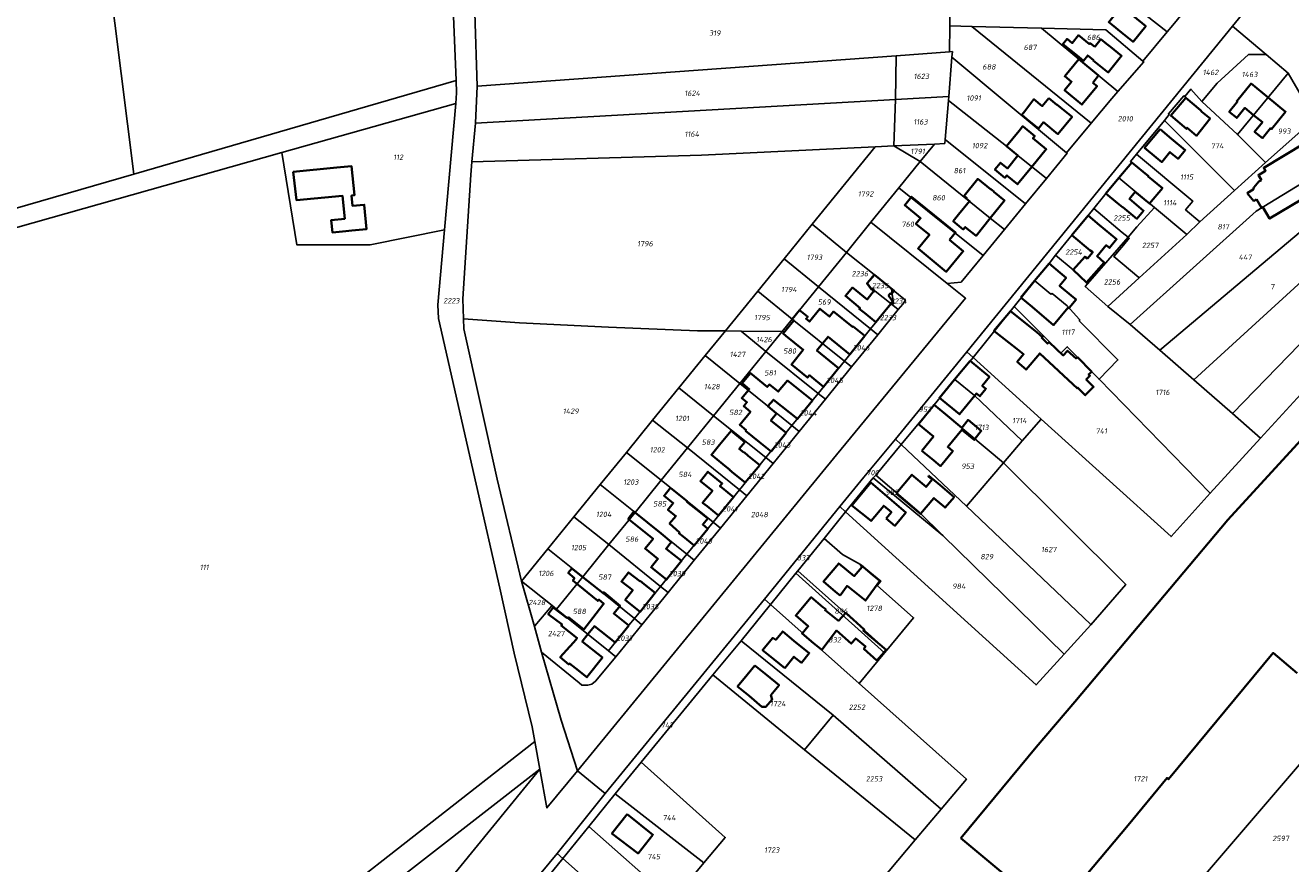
# Model space of a CAD drawing. Extents: x 177930 to 190767, y 381068 to 392034.
# Tile 75 of 256: x 182037 to 182464, y 384868 to 385150. Entities that reach past the tile are written whole.
import ezdxf
from ezdxf.enums import TextEntityAlignment as Align

# ---------------------------------------------------------------- set-up
doc = ezdxf.new("R2010")
doc.units = 0
for name, color, linetype, lineweight in [('B-XX-KG-GRENS_PERCEEL-GV', 150, 'Continuous', 25), ('B-XX-KG-GRENS_PERCEEL-S', 150, 'Continuous', 25), ('B-XX-OG-BEBOUWING-G', 7, 'Continuous', 35)]:
    doc.layers.add(name, color=color, linetype=linetype, lineweight=lineweight)
doc.styles.add('NLCS-ISO', font='NLCS-ISO.ttf', dxfattribs={"height": 1.8})

# ---------------------------------------------------------------- blocks, each defined once
blk = doc.blocks.new('SKG-PERCEELNUMMER-SO')
at = {"layer": 'DefPoints'}
blk.add_point((0, 0), dxfattribs=at)
at = {"style": 'NLCS-ISO', "oblique": 10, "flags": 1}
blk.add_attdef('GEMEENTECODE', text='', height=1.8, dxfattribs=at).set_placement((-0.5, 2.55), align=Align.MIDDLE_RIGHT)
at = {"style": 'NLCS-ISO', "oblique": 10}
blk.add_attdef('PERCEELNUMMER', text='', height=1.8, dxfattribs=at).set_placement((0, 0), align=Align.MIDDLE_CENTER)
at = {"style": 'NLCS-ISO', "oblique": 10, "flags": 1}
blk.add_attdef('SECTIE', text='', height=1.8, dxfattribs=at).set_placement((0.5, 2.5), align=Align.MIDDLE_LEFT)

msp = doc.modelspace()

# ---------------------------------------------------------------- linework, layer by layer
at = {"layer": 'B-XX-KG-GRENS_PERCEEL-GV'}
for points in [[(181980.415, 385153.64), (181980.612, 385149.822), (181980.763, 385146.001), (181980.867, 385142.179), (181980.959, 385137.061), (181980.973, 385131.942), (181980.91, 385126.823), (181980.731, 385121.818), (181980.479, 385116.816), (181980.156, 385111.818), (181979.781, 385106.809), (181979.336, 385101.805), (181978.823, 385096.808), (181977.823, 385089.455), (181976.877, 385082.097), (181975.687, 385074.929), (181975.051, 385071.473), (181992.979, 385076.667), (182073.922, 385100.117), (182058.851, 385219.866)], [(182179.879, 385196.616), (182182.56, 385131.591), (182182.717, 385127.462), (182182.402, 385123.891), (182178.649, 385081.335), (182176.414, 385055.987), (182176.575, 385051.387), (182189.273, 384995.577), (182197.342, 384960.498), (182202.154, 384938.519), (182208.23, 384913.755), (182209.096, 384908.84), (182210.759, 384899.407), (182213.182, 384886.414), (182223.431, 384898.919), (182217.919, 384916.012), (182211.395, 384938.95), (182208.939, 384947.585), (182204.591, 384962.872), (182196.382, 384997.233), (182185.173, 385047.876), (182185.063, 385051.284), (182184.843, 385058.072), (182187.482, 385099.78), (182187.889, 385104.274), (182189.07, 385117.293), (182189.618, 385129.708), (182188.881, 385154.441)], [(182424.202, 385150.334), (182422.294, 385148.021), (182414.142, 385138.141), (182414.437, 385137.891), (182405.682, 385127.976), (182403.586, 385125.603), (182396.612, 385117.235), (182388.322, 385107.286), (182388.538, 385107.106), (182381.559, 385098.609), (182374.54, 385090.064), (182367.449, 385081.431), (182360.232, 385072.645), (182352.81, 385063.614), (182348.143, 385063.157), (182354.304, 385058.203), (182310.777, 385005.49), (182223.431, 384898.919), (182232.847, 384891.244), (182286.578, 384956.826), (182311.981, 384988.018), (182320.057, 384997.908), (182330.721, 385010.771), (182354.717, 385040.163), (182444.275, 385149.905), (182449.924, 385156.838)], [(182449.924, 385156.838), (182444.275, 385149.905), (182455.714, 385140.429), (182463.139, 385134.114), (182472.072, 385118.625)], [(182492.141, 385052.881), (182453.77, 385011.097), (182436.794, 384992.475), (182423.597, 384977.867), (182379.832, 385017.432), (182373.403, 385010.135), (182367.057, 385002.785), (182408.327, 384961.719), (182396.556, 384948.176), (182387.588, 384938.252), (182378.083, 384927.873), (182313.882, 384986.253), (182306.619, 384977.266), (182312.813, 384971.866), (182318.849, 384968.455), (182325.734, 384962.885), (182324.549, 384961.356), (182336.779, 384950.505), (182327.827, 384939.63), (182327.007, 384938.634), (182318.416, 384928.332), (182354.58, 384896.036), (182346.074, 384885.982), (182337.28, 384875.589), (182283.613, 384811.561)], [(182030.983, 384759.53), (182043.415, 384769.194), (182053.452, 384777.039), (182065.849, 384786.681), (182080.02, 384797.577), (182095.15, 384809.324), (182118.086, 384827.323), (182133.839, 384839.576), (182134.72, 384840.261), (182210.759, 384899.407), (182209.096, 384908.84), (182030.968, 384769.453)], [(182427.146, 384854.601), (182469.59, 384904.197)], [(182202.54, 384854.084), (182216.58, 384871.06), (182232.847, 384891.244), (182223.431, 384898.919), (182213.182, 384886.414), (182210.759, 384899.407), (182162.211, 384839.98)]]:
    msp.add_lwpolyline(points, dxfattribs=at)
for points in [[(182179.879, 385196.616), (182160.963, 385191.396), (182117.752, 385179.345), (182109.408, 385177.03), (182102.927, 385214.828), (182095.065, 385214.102), (182087.286, 385213.997), (182078.94, 385214.857), (182072.63, 385215.909), (182058.851, 385219.866), (182073.922, 385100.117), (182182.56, 385131.591)], [(182349.139, 385165.809), (182349.069, 385158.38), (182406.897, 385160.171), (182422.294, 385148.021), (182424.202, 385150.334), (182424.249, 385150.297), (182428.337, 385155.35), (182415.709, 385165.393), (182397.122, 385166.346), (182396.897, 385169.222), (182392.098, 385168.879), (182379.809, 385168.001), (182367.571, 385167.126)], [(182349.139, 385165.809), (182314.218, 385163.333), (182188.881, 385154.441), (182189.618, 385129.708), (182330.924, 385140.006), (182348.906, 385141.316), (182348.99, 385150.057), (182349.069, 385158.38)], [(182379.925, 385149.269), (182401.647, 385148.716), (182414.142, 385138.141), (182422.294, 385148.021), (182406.897, 385160.171), (182349.069, 385158.38), (182348.99, 385150.057), (182356.399, 385149.868)], [(182396.612, 385117.235), (182356.399, 385149.868), (182348.99, 385150.057), (182348.906, 385141.316), (182349.903, 385141.389), (182349.74, 385139.454), (182388.322, 385107.286)], [(182377.643, 385064.121), (182382.451, 385069.953), (182384.695, 385072.738), (182390.095, 385079.44), (182395.629, 385086.109), (182397.516, 385088.435), (182400.83, 385092.518), (182401.649, 385093.527), (182405.999, 385098.769), (182410.369, 385104.035), (182409.925, 385104.357), (182411.915, 385106.758), (182421.361, 385118.169), (182422.954, 385120.156), (182422.702, 385120.433), (182427.889, 385126.464), (182428.256, 385126.245), (182430.319, 385128.744), (182434.025, 385124.616), (182439.119, 385130.791), (182449.691, 385140.387), (182455.714, 385140.429), (182444.275, 385149.905), (182354.717, 385040.163), (182356.882, 385038.242), (182370.692, 385055.454)], [(182396.612, 385117.235), (182403.586, 385125.603), (182405.682, 385127.976), (182379.925, 385149.269), (182356.399, 385149.868)], [(182405.682, 385127.976), (182414.437, 385137.891), (182414.142, 385138.141), (182401.647, 385148.716), (182379.925, 385149.269)], [(182349.74, 385139.454), (182349.903, 385141.389), (182348.906, 385141.316), (182330.924, 385140.006), (182330.751, 385125.254), (182348.632, 385126.259)], [(182330.751, 385125.254), (182330.924, 385140.006), (182189.618, 385129.708), (182189.07, 385117.293)], [(182348.632, 385126.259), (182348.513, 385124.845), (182368.136, 385109.53), (182371.987, 385106.377), (182381.559, 385098.609), (182388.538, 385107.106), (182388.322, 385107.286), (182349.74, 385139.454)], [(182455.714, 385140.429), (182449.691, 385140.387), (182439.119, 385130.791), (182434.025, 385124.616), (182445.978, 385113.395), (182463.139, 385134.114)], [(182463.139, 385134.114), (182445.978, 385113.395), (182455.402, 385103.94), (182471.286, 385118.042), (182472.072, 385118.625)], [(181963.265, 385017.505), (181991.289, 385020.16), (182003.438, 384924.947), (182023.89, 384764.671), (182023.977, 384763.983), (182030.968, 384769.453), (181992.342, 385066.791), (181993.108, 385069.036), (181994.183, 385070.305), (181995.329, 385071.049), (182123.755, 385107.325), (182182.402, 385123.891), (182182.717, 385127.462), (182182.56, 385131.591), (182073.922, 385100.117), (181992.979, 385076.667), (181990.033, 385074.614), (181987.828, 385072.701), (181987.44, 385071.22), (181986.311, 385067.336), (181985.888, 385064.009), (181990.396, 385027.192), (181964.882, 385024.91)], [(182445.978, 385113.395), (182434.025, 385124.616), (182430.319, 385128.744), (182428.256, 385126.245), (182427.889, 385126.464), (182422.702, 385120.433), (182422.954, 385120.156), (182421.361, 385118.169), (182444.951, 385094.507), (182455.402, 385103.94)], [(182182.402, 385123.891), (182123.755, 385107.325), (182128.874, 385076.217), (182153.606, 385076.258), (182178.649, 385081.335)], [(182330.132, 385109.561), (182330.751, 385125.254), (182189.07, 385117.293), (182187.889, 385104.274), (182265.308, 385106.436), (182323.84, 385109.258)], [(182348.513, 385124.845), (182348.632, 385126.259), (182330.751, 385125.254), (182330.132, 385109.561), (182343.866, 385110.223), (182347.301, 385110.405), (182347.414, 385111.749)], [(182374.54, 385090.064), (182381.559, 385098.609), (182371.987, 385106.377), (182368.136, 385109.53), (182348.513, 385124.845), (182347.414, 385111.749)], [(182428.875, 385079.743), (182412.852, 385065.127), (182402.269, 385055.473), (182409.825, 385049.348), (182409.851, 385049.326), (182452.289, 385087.595), (182479.425, 385104.089), (182471.286, 385118.042), (182455.402, 385103.94), (182444.951, 385094.507), (182433.287, 385084.021)], [(182433.287, 385084.021), (182444.951, 385094.507), (182421.361, 385118.169), (182411.915, 385106.758), (182430.902, 385090.964), (182428.526, 385088.086)], [(182367.449, 385081.431), (182374.54, 385090.064), (182347.414, 385111.749), (182347.301, 385110.405), (182343.866, 385110.223), (182339.046, 385104.296), (182357.898, 385089.042), (182362.649, 385085.227)], [(182209.096, 384908.84), (182208.23, 384913.755), (182202.154, 384938.519), (182197.342, 384960.498), (182189.273, 384995.577), (182176.575, 385051.387), (182176.414, 385055.987), (182178.649, 385081.335), (182153.606, 385076.258), (182128.874, 385076.217), (182123.755, 385107.325), (181995.329, 385071.049), (181994.183, 385070.305), (181993.108, 385069.036), (181992.342, 385066.791), (182030.968, 384769.453)], [(182293.115, 385071.518), (182302.597, 385083.165), (182323.84, 385109.258), (182265.308, 385106.436), (182187.889, 385104.274), (182187.482, 385099.78), (182184.843, 385058.072), (182185.063, 385051.284), (182203.907, 385049.984), (182233.914, 385048.515), (182263.946, 385047.294), (182273.325, 385047.208), (182284.253, 385060.632)], [(182330.132, 385109.561), (182323.84, 385109.258), (182302.597, 385083.165), (182314.167, 385073.706), (182322.414, 385083.846), (182331.859, 385095.46), (182339.046, 385104.296)], [(182343.866, 385110.223), (182330.132, 385109.561), (182339.046, 385104.296)], [(182410.369, 385104.035), (182405.999, 385098.769), (182417.993, 385088.821), (182428.875, 385079.743), (182433.287, 385084.021), (182428.526, 385088.086), (182430.902, 385090.964), (182411.915, 385106.758), (182409.925, 385104.357)], [(182360.232, 385072.645), (182367.449, 385081.431), (182362.649, 385085.227), (182357.898, 385089.042), (182339.046, 385104.296), (182331.859, 385095.46)], [(182409.851, 385049.326), (182419.82, 385040.685), (182484.572, 385095.277), (182479.425, 385104.089), (182452.289, 385087.595)], [(182397.516, 385088.435), (182407.175, 385080.396), (182409.104, 385078.802), (182412.112, 385082.273), (182417.993, 385088.821), (182405.999, 385098.769), (182401.649, 385093.527), (182400.83, 385092.518)], [(182348.143, 385063.157), (182352.81, 385063.614), (182360.232, 385072.645), (182331.859, 385095.46), (182322.414, 385083.846)], [(182419.82, 385040.685), (182431.266, 385030.706), (182491.208, 385085.457), (182492.836, 385086.964), (182493.032, 385087.351), (182487.013, 385097.37), (182484.572, 385095.277)], [(182397.516, 385088.435), (182395.629, 385086.109), (182390.095, 385079.44), (182384.695, 385072.738), (182390.604, 385067.839), (182395.046, 385063.497), (182395.476, 385063.075), (182409.104, 385078.802), (182407.175, 385080.396)], [(182409.104, 385078.802), (182409.503, 385078.473), (182407.576, 385076.165), (182404.312, 385072.256), (182412.769, 385065.196), (182412.852, 385065.127), (182428.875, 385079.743), (182417.993, 385088.821), (182412.112, 385082.273)], [(182431.266, 385030.706), (182431.283, 385030.687), (182444.327, 385019.333), (182485.729, 385062), (182499.787, 385070.306), (182498.255, 385073.074), (182498.47, 385073.211), (182491.208, 385085.457)], [(182348.143, 385063.157), (182322.414, 385083.846), (182314.167, 385073.706), (182323.45, 385066.194), (182329.358, 385061.413), (182334.044, 385057.62), (182333.149, 385056.262), (182331.624, 385054.388), (182324.713, 385045.896), (182315.901, 385035.069), (182307.058, 385024.203), (182298.231, 385013.357), (182289.394, 385002.499), (182280.544, 384991.624), (182271.68, 384980.732), (182262.847, 384969.879), (182254.002, 384959.011), (182245.182, 384948.173), (182236.395, 384937.376), (182229.602, 384929.073), (182228.294, 384928.108), (182226.925, 384927.759), (182224.918, 384927.767), (182224.041, 384928.512), (182211.395, 384938.95), (182217.919, 384916.012), (182223.431, 384898.919), (182310.777, 385005.49), (182354.304, 385058.203)], [(182304.722, 385062.089), (182314.167, 385073.706), (182302.597, 385083.165), (182293.115, 385071.518)], [(182412.852, 385065.127), (182412.769, 385065.196), (182404.312, 385072.256), (182407.576, 385076.165), (182409.503, 385078.473), (182409.104, 385078.802), (182395.476, 385063.075), (182394.66, 385062.133), (182402.269, 385055.473)], [(182323.45, 385066.194), (182314.167, 385073.706), (182304.722, 385062.089), (182322.265, 385047.879), (182329.226, 385056.32), (182323.825, 385060.669), (182323.63, 385060.428), (182322.705, 385061.176), (182322.578, 385061.086), (182320.998, 385063.187)], [(182431.266, 385030.706), (182419.82, 385040.685), (182409.851, 385049.326), (182409.825, 385049.348), (182402.269, 385055.473), (182394.66, 385062.133), (182395.476, 385063.075), (182395.046, 385063.497), (182390.604, 385067.839), (182384.695, 385072.738), (182382.451, 385069.953), (182377.643, 385064.121), (182383.105, 385059.634), (182383.532, 385059.789), (182388.549, 385055.696), (182392.782, 385051.068), (182392.736, 385050.472), (182405.667, 385037.434), (182399.321, 385030.924), (182436.794, 384992.475), (182453.77, 385011.097), (182444.327, 385019.333), (182431.283, 385030.687)], [(182284.253, 385060.632), (182295.844, 385051.17), (182304.722, 385062.089), (182293.115, 385071.518)], [(182499.787, 385070.306), (182485.729, 385062), (182444.327, 385019.333), (182453.77, 385011.097), (182492.141, 385052.881), (182505.456, 385060.649)], [(182329.226, 385056.32), (182329.877, 385057.11), (182329.358, 385061.413), (182323.45, 385066.194), (182320.998, 385063.187), (182322.578, 385061.086), (182322.705, 385061.176), (182323.63, 385060.428), (182323.825, 385060.669)], [(182377.643, 385064.121), (182370.692, 385055.454), (182386.429, 385039.719), (182388.614, 385041.863), (182399.321, 385030.924), (182405.667, 385037.434), (182392.736, 385050.472), (182392.782, 385051.068), (182388.549, 385055.696), (182383.532, 385059.789), (182383.105, 385059.634)], [(182284.253, 385060.632), (182273.325, 385047.208), (182278.638, 385047.16), (182292.48, 385047.033), (182295.844, 385051.17)], [(182295.844, 385051.17), (182313.474, 385037.017), (182322.265, 385047.879), (182304.722, 385062.089)], [(182331.624, 385054.388), (182333.149, 385056.262), (182334.044, 385057.62), (182329.358, 385061.413), (182329.877, 385057.11), (182329.226, 385056.32)], [(182329.226, 385056.32), (182322.265, 385047.879), (182324.713, 385045.896), (182331.624, 385054.388)], [(182436.794, 384992.475), (182399.321, 385030.924), (182388.614, 385041.863), (182386.429, 385039.719), (182370.692, 385055.454), (182356.882, 385038.242), (182379.832, 385017.432), (182423.597, 384977.867)], [(182248.816, 385017.118), (182257.668, 385027.976), (182266.56, 385038.898), (182273.325, 385047.208), (182263.946, 385047.294), (182233.914, 385048.515), (182203.907, 385049.984), (182185.063, 385051.284), (182185.173, 385047.876), (182196.382, 384997.233), (182204.591, 384962.872), (182213.436, 384973.721), (182222.287, 384984.578), (182231.113, 384995.404), (182239.952, 385006.246)], [(182287.003, 385040.298), (182304.616, 385026.163), (182313.474, 385037.017), (182295.844, 385051.17), (182292.48, 385047.033)], [(182287.003, 385040.298), (182278.638, 385047.16), (182273.325, 385047.208), (182266.56, 385038.898), (182278.17, 385029.433)], [(182292.48, 385047.033), (182278.638, 385047.16), (182287.003, 385040.298)], [(182322.265, 385047.879), (182313.474, 385037.017), (182315.901, 385035.069), (182324.713, 385045.896)], [(182269.355, 385018.591), (182278.17, 385029.433), (182266.56, 385038.898), (182257.668, 385027.976)], [(182278.17, 385029.433), (182295.773, 385015.327), (182304.616, 385026.163), (182287.003, 385040.298)], [(182354.717, 385040.163), (182330.721, 385010.771), (182332.657, 385008.955), (182343.727, 385022.285), (182350.666, 385030.789), (182356.882, 385038.242)], [(182313.474, 385037.017), (182304.616, 385026.163), (182307.058, 385024.203), (182315.901, 385035.069)], [(182379.832, 385017.432), (182356.882, 385038.242), (182350.666, 385030.789), (182357.343, 385025.46), (182373.403, 385010.135)], [(182367.057, 385002.785), (182373.403, 385010.135), (182357.343, 385025.46), (182350.666, 385030.789), (182343.727, 385022.285)], [(182260.533, 385007.742), (182269.355, 385018.591), (182257.668, 385027.976), (182248.816, 385017.118)], [(182286.923, 385004.483), (182295.773, 385015.327), (182278.17, 385029.433), (182269.355, 385018.591)], [(182295.773, 385015.327), (182298.231, 385013.357), (182307.058, 385024.203), (182304.616, 385026.163)], [(182354.65, 384988.119), (182367.057, 385002.785), (182343.727, 385022.285), (182332.657, 385008.955)], [(182239.952, 385006.246), (182251.706, 384996.885), (182260.533, 385007.742), (182248.816, 385017.118)], [(182269.355, 385018.591), (182260.533, 385007.742), (182278.061, 384993.624), (182286.923, 385004.483)], [(182295.773, 385015.327), (182286.923, 385004.483), (182289.394, 385002.499), (182298.231, 385013.357)], [(182323.199, 384997.634), (182324.019, 384998.563), (182332.657, 385008.955), (182330.721, 385010.771), (182320.057, 384997.908), (182311.981, 384988.018), (182313.882, 384986.253)], [(182387.588, 384938.252), (182396.556, 384948.176), (182396.498, 384948.331), (182354.65, 384988.119), (182332.657, 385008.955), (182324.019, 384998.563), (182338.695, 384986.137), (182346.676, 384978.271)], [(182231.113, 384995.404), (182242.866, 384986.012), (182251.706, 384996.885), (182239.952, 385006.246)], [(182269.186, 384982.749), (182278.061, 384993.624), (182260.533, 385007.742), (182251.706, 384996.885)], [(182286.923, 385004.483), (182278.061, 384993.624), (182280.544, 384991.624), (182289.394, 385002.499)], [(182354.65, 384988.119), (182396.498, 384948.331), (182396.556, 384948.176), (182408.327, 384961.719), (182367.057, 385002.785)], [(182260.336, 384971.906), (182269.186, 384982.749), (182251.706, 384996.885), (182242.866, 384986.012)], [(182323.199, 384997.634), (182313.882, 384986.253), (182378.083, 384927.873), (182387.588, 384938.252), (182346.676, 384978.271)], [(182323.199, 384997.634), (182346.676, 384978.271), (182338.695, 384986.137), (182324.019, 384998.563)], [(182234.051, 384975.171), (182242.866, 384986.012), (182231.113, 384995.404), (182222.287, 384984.578)], [(182278.061, 384993.624), (182269.186, 384982.749), (182271.68, 384980.732), (182280.544, 384991.624)], [(182311.981, 384988.018), (182286.578, 384956.826), (182288.581, 384955.03), (182288.632, 384955.092), (182297.124, 384965.545), (182297.786, 384966.364), (182306.619, 384977.266), (182313.882, 384986.253)], [(182225.223, 384964.314), (182234.051, 384975.171), (182222.287, 384984.578), (182213.436, 384973.721)], [(182234.051, 384975.171), (182251.48, 384961.054), (182260.336, 384971.906), (182242.866, 384986.012)], [(182269.186, 384982.749), (182260.336, 384971.906), (182262.847, 384969.879), (182271.68, 384980.732)], [(182225.223, 384964.314), (182242.643, 384950.226), (182251.48, 384961.054), (182234.051, 384975.171)], [(182306.619, 384977.266), (182297.786, 384966.364), (182327.827, 384939.63), (182336.779, 384950.505), (182324.549, 384961.356), (182325.734, 384962.885), (182318.849, 384968.455), (182312.813, 384971.866)], [(182213.436, 384973.721), (182204.591, 384962.872), (182214.942, 384954.617), (182216.396, 384953.457), (182225.223, 384964.314)], [(182260.336, 384971.906), (182251.48, 384961.054), (182254.002, 384959.011), (182262.847, 384969.879)], [(182327.007, 384938.634), (182327.827, 384939.63), (182297.786, 384966.364), (182297.124, 384965.545)], [(182214.942, 384954.617), (182204.591, 384962.872), (182208.939, 384947.585), (182209.067, 384947.735), (182214.877, 384954.541)], [(182225.223, 384964.314), (182216.396, 384953.457), (182233.922, 384939.365), (182236.15, 384942.14), (182240.81, 384947.98), (182242.643, 384950.226)], [(182318.416, 384928.332), (182327.007, 384938.634), (182297.124, 384965.545), (182288.632, 384955.092), (182288.581, 384955.03)], [(182251.48, 384961.054), (182242.643, 384950.226), (182245.182, 384948.173), (182254.002, 384959.011)], [(182216.396, 384953.457), (182214.942, 384954.617), (182214.877, 384954.541), (182209.067, 384947.735), (182208.939, 384947.585), (182211.395, 384938.95), (182224.041, 384928.512), (182224.918, 384927.767), (182226.925, 384927.759), (182228.294, 384928.108), (182229.602, 384929.073), (182236.395, 384937.376), (182233.922, 384939.365)], [(182278.684, 384942.704), (182288.581, 384955.03), (182286.578, 384956.826), (182232.847, 384891.244), (182216.58, 384871.06), (182218.547, 384869.326), (182227.335, 384880.153), (182236.227, 384891.115), (182244.944, 384901.841), (182269.071, 384931.219)], [(182309.624, 384917.693), (182346.074, 384885.982), (182354.58, 384896.036), (182318.416, 384928.332), (182288.581, 384955.03), (182278.684, 384942.704)], [(182236.395, 384937.376), (182245.182, 384948.173), (182242.643, 384950.226), (182240.81, 384947.98), (182236.15, 384942.14), (182233.922, 384939.365)], [(182269.071, 384931.219), (182300.027, 384905.952), (182309.624, 384917.693), (182278.684, 384942.704)], [(182266.076, 384867.828), (182255.482, 384855.184), (182246.579, 384844.547), (182248.791, 384842.575), (182283.613, 384811.561), (182337.28, 384875.589), (182300.027, 384905.952), (182269.071, 384931.219), (182244.944, 384901.841), (182273.301, 384876.472)], [(182309.624, 384917.693), (182300.027, 384905.952), (182337.28, 384875.589), (182346.074, 384885.982)], [(182244.944, 384901.841), (182236.227, 384891.115), (182266.076, 384867.828), (182273.301, 384876.472)], [(182465.708, 384822.393), (182507.635, 384871.71), (182494.734, 384882.644), (182490.028, 384886.651), (182490.072, 384886.71), (182489.22, 384887.419), (182487.037, 384889.254), (182469.59, 384904.197), (182427.146, 384854.601)], [(182162.034, 384839.764), (182162.211, 384839.98), (182210.759, 384899.407), (182134.72, 384840.261), (182142.308, 384830.781), (182149.238, 384824.099)], [(182255.482, 384855.184), (182266.076, 384867.828), (182236.227, 384891.115), (182227.335, 384880.153)], [(182237.292, 384852.761), (182246.579, 384844.547), (182255.482, 384855.184), (182227.335, 384880.153), (182218.547, 384869.326)], [(182216.58, 384871.06), (182202.54, 384854.084), (182204.638, 384852.201), (182218.547, 384869.326)], [(182218.547, 384869.326), (182204.638, 384852.201), (182223.154, 384835.353), (182237.292, 384852.761)]]:
    msp.add_lwpolyline(points, close=True, dxfattribs=at)
at = {"layer": 'B-XX-OG-BEBOUWING-G'}
for points in [[(182392.216, 385159.816), (182384.828, 385159.608), (182384.833, 385159.488), (182385.047, 385154.485), (182396.04, 385154.954), (182397.909, 385156.808), (182401.128, 385157.179), (182402.743, 385155.908), (182404.911, 385154.146), (182402.621, 385151.331), (182403.797, 385150.374), (182406.9, 385147.85), (182410.779, 385144.695), (182415.062, 385149.958), (182410.788, 385153.436), (182412.604, 385155.668), (182412.681, 385155.763), (182408.803, 385158.918), (182406.628, 385160.687)], [(182456.332, 385125.896), (182450.566, 385130.595), (182445.753, 385124.689), (182445.962, 385124.528), (182443.204, 385121.09), (182445.758, 385119.03), (182448.5, 385122.418), (182451.452, 385120.004)], [(182451.452, 385120.004), (182454.387, 385117.604), (182451.759, 385114.368), (182454.407, 385112.22), (182457.085, 385115.517), (182457.418, 385115.247), (182462.199, 385121.114), (182456.332, 385125.896)], [(182376.704, 385102.549), (182381.535, 385108.451), (182377.017, 385112.15), (182377.65, 385112.924), (182373.781, 385116.091), (182373.611, 385116.216), (182373.523, 385116.109), (182372.367, 385114.697), (182368.136, 385109.53), (182371.987, 385106.377)], [(182468.438, 385110.41), (182454.856, 385102.205), (182455.454, 385101.228), (182453.042, 385099.753), (182454.114, 385098.001)], [(182371.987, 385106.377), (182368.425, 385102.027), (182366.104, 385103.927), (182364.217, 385101.623), (182367.611, 385098.845), (182368.234, 385099.654), (182371.886, 385096.664), (182376.704, 385102.549)], [(182410.369, 385104.035), (182405.999, 385098.769)], [(182416.367, 385090.17), (182420.667, 385095.359), (182415.883, 385099.323), (182415.953, 385099.408), (182414.2, 385100.856), (182410.369, 385104.035)], [(182362.65, 385085.226), (182367.453, 385091.202), (182363.797, 385094.14), (182363.836, 385094.188), (182362.741, 385095.077), (182362.678, 385094.999), (182358.402, 385098.472), (182353.82, 385092.764), (182354.644, 385092.102), (182354.487, 385091.907), (182355.653, 385090.971), (182355.598, 385090.903)], [(182405.999, 385098.769), (182401.649, 385093.527)], [(182454.527, 385088.955), (182456.818, 385085.092), (182467.614, 385091.497), (182470.206, 385087.273), (182473.382, 385089.221), (182473.434, 385089.136), (182479.267, 385092.583), (182475.258, 385099.108), (182469.571, 385095.416), (182468.438, 385097.264), (182474.277, 385100.728)], [(182401.649, 385093.527), (182405.568, 385090.275), (182407.233, 385088.9), (182407.303, 385088.985), (182412.095, 385085.014), (182414.345, 385087.729), (182409.561, 385091.693), (182411.549, 385094.093), (182416.333, 385090.129), (182416.367, 385090.17)], [(182454.114, 385098.001), (182453.244, 385097.569), (182451.48, 385095.51), (182451.302, 385094.846), (182449.26, 385093.618)], [(182355.598, 385090.903), (182351.993, 385086.489), (182350.142, 385084.182), (182353.557, 385081.445), (182354.189, 385082.232), (182357.868, 385079.276), (182362.65, 385085.226)], [(182449.26, 385093.618), (182451.536, 385091.003)], [(182451.536, 385091.003), (182452.393, 385091.585)], [(182452.393, 385091.585), (182454.127, 385088.755), (182454.527, 385088.955)], [(182390.095, 385079.44), (182396.358, 385074.349), (182397.175, 385073.72), (182395.396, 385071.654), (182394.507, 385072.245), (182390.604, 385067.839), (182395.046, 385063.497), (182401.087, 385070.327), (182398.689, 385072.431), (182401.761, 385076.122), (182402.858, 385075.209), (182405.259, 385078.094), (182399.486, 385082.909), (182395.629, 385086.109)], [(182395.629, 385086.109), (182390.095, 385079.44)], [(182382.451, 385069.953), (182377.618, 385064.141)], [(182389.222, 385054.96), (182391.6, 385057.819), (182390.602, 385058.556), (182385.995, 385062.437), (182388.236, 385065.062), (182386.25, 385066.785), (182382.451, 385069.953)], [(182377.618, 385064.141), (182372.921, 385058.493)], [(182372.921, 385058.493), (182376.761, 385055.282), (182383.963, 385049.158), (182386.704, 385052.398), (182388.895, 385055.111), (182389.154, 385054.878), (182389.222, 385054.96)], [(182306.091, 385042.943), (182307.948, 385045.249), (182315.273, 385039.31), (182320.319, 385045.533), (182316.378, 385048.73), (182316.253, 385048.574), (182309.804, 385053.741), (182308.46, 385052.063), (182305.19, 385054.683), (182301.745, 385050.383), (182300.566, 385051.327), (182301.116, 385052.014), (182298.377, 385054.209), (182295.905, 385051.123), (182296.378, 385050.739)], [(182392.025, 385038.378), (182391.604, 385037.94), (182388.739, 385040.553), (182387.266, 385038.979), (182382.471, 385043.451), (182381.989, 385042.967), (182380.012, 385044.856), (182380.281, 385045.122), (182378.307, 385046.744), (182369.458, 385053.89), (182363.873, 385047.224), (182371.594, 385041.117), (182373.887, 385039.323), (182371.739, 385036.808), (182374.745, 385034.159), (182379.332, 385039.606), (182392.062, 385027.855), (182392.215, 385028.06), (182394.648, 385025.506), (182397.455, 385028.342), (182394.992, 385030.832), (182396.222, 385032.119), (182395.822, 385032.497), (182396.842, 385033.457)], [(182296.378, 385050.739), (182293.783, 385047.609), (182292.774, 385046.392), (182293.719, 385045.585), (182299.572, 385040.844), (182295.612, 385035.838), (182301.038, 385031.454), (182301.708, 385032.243), (182302.485, 385031.614), (182306.447, 385028.409), (182311.506, 385034.664), (182304.19, 385040.582), (182306.091, 385042.943)], [(182396.842, 385033.457), (182392.025, 385038.378)], [(182357.395, 385025.41), (182358.003, 385026.157), (182359.148, 385025.205), (182361.193, 385027.717), (182359.953, 385028.748), (182362.35, 385031.691), (182355.878, 385037.113), (182350.63, 385030.818)], [(182287.657, 385021.804), (182289.568, 385024.025), (182297.675, 385017.528), (182302.656, 385023.772), (182298.74, 385026.896), (182294.244, 385030.49), (182291.164, 385026.739), (182288.163, 385029.203), (182287.47, 385028.36), (182281.809, 385033.009), (182278.989, 385029.575), (182281.39, 385027.603), (182281.019, 385027.151)], [(182350.63, 385030.818), (182345.5, 385024.663), (182352.278, 385019.117), (182357.395, 385025.41)], [(182497.358, 385027.939), (182493.851, 385023.76), (182485.868, 385030.618), (182442.707, 384983.525), (182391.167, 384922.19), (182378.132, 384906.857), (182352.747, 384876.151)], [(182281.019, 385027.151), (182278.882, 385024.548), (182280.594, 385023.142), (182279.548, 385021.868), (182281.793, 385019.974), (182278.159, 385015.559), (182280.311, 385013.791), (182280.121, 385013.559), (182284.827, 385009.755), (182288.761, 385006.589), (182293.809, 385012.86), (182288.668, 385016.998), (182290.618, 385019.421), (182287.657, 385021.804)], [(182254.968, 384994.247), (182254.85, 384994.099), (182254.723, 384994.202), (182252.669, 384991.657), (182255.782, 384989.144), (182253.99, 384986.927), (182256.652, 384984.776), (182254.499, 384982.247), (182257.912, 384979.294), (182257.693, 384979.024), (182259.052, 384977.924), (182262.846, 384974.853), (182267.427, 384980.512), (182265.714, 384981.899), (182267.381, 384983.959), (182263.536, 384987.071), (182260.385, 384989.621), (182260.505, 384989.769)], [(182260.505, 384989.769), (182254.968, 384994.247)], [(182242.468, 384986.33), (182240.576, 384983.856), (182248.937, 384977.123), (182246.289, 384973.866), (182250.586, 384970.369), (182248.297, 384967.557), (182249.703, 384966.437), (182253.528, 384963.389), (182258.55, 384969.691), (182253.342, 384973.779), (182254.645, 384975.414), (182255.225, 384976.033), (182251.692, 384978.886)], [(182251.692, 384978.886), (182242.468, 384986.33)], [(182227.005, 384944.927), (182229.198, 384947.687), (182236.153, 384942.142), (182240.783, 384947.95), (182235.713, 384951.947), (182237.852, 384954.506), (182232.338, 384959.115), (182232.086, 384958.792), (182221.62, 384967.123), (182220.385, 384965.61), (182222.461, 384963.838), (182221.904, 384963.104), (182230.29, 384956.201), (182230.7, 384956.627), (182232.336, 384955.222), (182232.023, 384954.846), (182229.725, 384951.965), (182225.571, 384946.586), (182220.393, 384950.699), (182220.11, 384950.471)], [(182220.11, 384950.471), (182220.024, 384950.402), (182215.267, 384953.928), (182213.642, 384951.753), (182218.295, 384948.277), (182218.006, 384947.895), (182223.35, 384943.67), (182222.286, 384942.245), (182222.244, 384942.279), (182220.914, 384940.859), (182217.673, 384937.194), (182220.518, 384934.787), (182220.766, 384935.118), (182222.814, 384933.486), (182226.644, 384930.442), (182231.902, 384937.058), (182225.067, 384942.489), (182227.005, 384944.927)], [(182383.7, 384850.31), (182409.174, 384880.59), (182422.262, 384896.52), (182422.795, 384896.08), (182458.067, 384938.671), (182466.156, 384931.848)], [(182352.747, 384876.151), (182383.7, 384850.31)]]:
    msp.add_lwpolyline(points, dxfattribs=at)
for points in [[(182397.861, 385142.999), (182396.318, 385144.24), (182396.062, 385143.921), (182392.373, 385146.888), (182390.273, 385144.276), (182388.526, 385145.681), (182387.115, 385143.926), (182392.526, 385139.574), (182394.092, 385138.315), (182395.504, 385140.07), (182397.447, 385138.507), (182397.381, 385138.425), (182398.521, 385137.495), (182402.414, 385134.34), (182406.93, 385139.913), (182403.139, 385142.985), (182401.879, 385144.001), (182401.84, 385143.952), (182399.889, 385145.521)], [(182397.187, 385130.903), (182399.181, 385133.316), (182392.489, 385138.845), (182387.744, 385133.101), (182390.044, 385131.201), (182387.71, 385128.376), (182389.678, 385126.75), (182393.566, 385123.537), (182398.652, 385129.693)], [(182382.354, 385125.668), (182380.166, 385123.001), (182377.348, 385125.313), (182374.255, 385121.299), (182373.243, 385120.066), (182375.01, 385118.6), (182378.875, 385115.428), (182380.613, 385117.546), (182385.452, 385113.574), (182390.207, 385119.367), (182386.339, 385122.543), (182385.121, 385123.539), (182385.051, 385123.454)], [(182433.573, 385121.658), (182428.637, 385125.852), (182423.496, 385119.795), (182428.834, 385115.316), (182429.012, 385115.73), (182432.137, 385113.032), (182436.775, 385118.859), (182433.962, 385121.09)], [(182419.895, 385115.19), (182414.661, 385108.971), (182418.588, 385105.667), (182420.486, 385104.114), (182423.231, 385107.489), (182425.984, 385105.249), (182428.367, 385108.179), (182423.718, 385111.974)], [(182127.59, 385100.867), (182128.785, 385091.239), (182144.245, 385092.709), (182144.976, 385085.027), (182140.469, 385084.598), (182140.866, 385080.431), (182145.372, 385080.86), (182147.371, 385081.049), (182152.348, 385081.532), (182151.551, 385089.738), (182147.665, 385089.361), (182147.326, 385092.858), (182148.266, 385092.949), (182147.314, 385102.753), (182142.337, 385102.27)], [(182348.907, 385077.895), (182350.939, 385080.342), (182346.117, 385084.318), (182336.146, 385092.419), (182333.826, 385089.652), (182339.147, 385085.191), (182337.603, 385083.35), (182342.125, 385079.558), (182341.491, 385078.8), (182338.336, 385075.002), (182347.801, 385067.141), (182353.541, 385074.052)], [(182322.896, 385061.419), (182323.552, 385060.813), (182321.195, 385057.828), (182316.22, 385061.801), (182313.804, 385059.01), (182318.747, 385054.87), (182318.49, 385054.623), (182320.278, 385053.254), (182324.12, 385050.139), (182329.168, 385056.366), (182329.063, 385056.469), (182329.522, 385056.782), (182329.828, 385056.368), (182330.097, 385056.556), (182328.38, 385059.112), (182328.949, 385059.856), (182329.277, 385059.59), (182330.199, 385060.708), (182323.605, 385066.118), (182321.18, 385063.277), (182322.659, 385061.274)], [(182339.574, 385006.78), (182343.453, 385003.626), (182345.906, 385001.632), (182350.03, 385006.703), (182348.293, 385008.116), (182353.05, 385013.891), (182357.233, 385010.487), (182359.583, 385013.52), (182355.141, 385017.208), (182353.098, 385014.567), (182347.549, 385019.137), (182343.727, 385022.285), (182338.406, 385015.825), (182343.476, 385011.584)], [(182279.55, 385006.19), (182278.019, 385007.45), (182279.916, 385009.753), (182275.301, 385013.553), (182271.356, 385008.762), (182268.64, 385005.491), (182272.518, 385002.297), (182274.814, 385000.406), (182274.745, 385000.322), (182276.168, 384999.179), (182280.052, 384996.073), (182284.898, 385001.988), (182281.038, 385005.145), (182279.632, 385006.289)], [(182272.273, 384994.266), (182271.515, 384994.884), (182272.264, 384995.806), (182267.454, 384999.712), (182264.931, 384996.606), (182268.951, 384993.341), (182265.655, 384989.283), (182267.155, 384988.075), (182271.015, 384984.932), (182276.086, 384991.162)], [(182327.569, 384983.936), (182330.487, 384981.529), (182332.257, 384983.676), (182334.236, 384986.045), (182322.378, 384996.086), (182315.989, 384988.377), (182322.487, 384983.183), (182326.719, 384988.245), (182329.339, 384986.083)], [(182330.921, 384992.425), (182334.947, 384989.018), (182339.093, 384985.509), (182343.631, 384990.871), (182347.441, 384987.648), (182350.449, 384991.204), (182345.78, 384995.154), (182341.963, 384998.383), (182341.795, 384998.185), (182343.092, 384997.086), (182341.019, 384994.636), (182336.225, 384998.693)], [(182245.96, 384961.816), (182244.581, 384962.909), (182244.512, 384962.821), (182240.706, 384965.819), (182238.298, 384962.761), (182242.096, 384959.77), (182239.55, 384956.537), (182240.797, 384955.554), (182244.652, 384952.514), (182249.677, 384958.885)], [(182312.065, 384958.065), (182314.373, 384961.257), (182320.554, 384956.281), (182325.429, 384962.945), (182322.956, 384965.007), (182319.134, 384968.23), (182318.998, 384968.07), (182319.419, 384967.715), (182316.77, 384964.573), (182311.546, 384968.833), (182306.383, 384962.709), (182310.45, 384959.281)], [(182324.458, 384936.127), (182327.498, 384939.652), (182319.812, 384946.181), (182320.153, 384946.536), (182313.942, 384952.115), (182311.469, 384949.489), (182306.975, 384953.031), (182307.205, 384953.361), (182306.229, 384954.096), (182302.3, 384957.445), (182297.051, 384951.286), (182301.272, 384947.652), (182299.203, 384945.224), (182303.008, 384941.98), (182305.827, 384939.726), (182310.827, 384946.202), (182315.795, 384941.826), (182317.271, 384943.538), (182320.611, 384940.825), (182320.043, 384939.981)], [(182293.373, 384933.527), (182296.44, 384937.375), (182298.99, 384935.32), (182301.605, 384938.6), (182296.471, 384942.742), (182292.68, 384945.89), (182290.32, 384943.09), (182289.29, 384943.73), (182285.9, 384939.59), (182289.799, 384936.412)], [(182283.28, 384934.45), (182280.715, 384931.314), (182277.44, 384927.31), (182281.31, 384924.144), (182285.589, 384920.529), (182287.001, 384920.489), (182289.152, 384922.996), (182288.692, 384924.365), (182291.428, 384927.748), (182287.15, 384931.284)], [(182240.17, 384884.335), (182235.093, 384877.802), (182243.888, 384871.027), (182248.882, 384877.364)]]:
    msp.add_lwpolyline(points, close=True, dxfattribs=at)

# ---------------------------------------------------------------- block references
at = {"layer": 'B-XX-KG-GRENS_PERCEEL-S'}
for p, values in [((182269.769, 385147.618), {'PERCEELNUMMER': '319'}), ((182397.419, 385146.193), {'PERCEELNUMMER': '686'}), ((182376.085, 385142.814), {'PERCEELNUMMER': '687'}), ((182362.225, 385136.233), {'PERCEELNUMMER': '688'}), ((182339.401, 385133.054), {'PERCEELNUMMER': '1623'}), ((182436.942, 385134.377), {'PERCEELNUMMER': '1462'}), ((182450.081, 385133.669), {'PERCEELNUMMER': '1463'}), ((182262.155, 385127.364), {'PERCEELNUMMER': '1624'}), ((182357.056, 385125.716), {'PERCEELNUMMER': '1091'}), ((182408.164, 385118.733), {'PERCEELNUMMER': '2010'}), ((182339.122, 385117.688), {'PERCEELNUMMER': '1163'}), ((182461.737, 385114.556), {'PERCEELNUMMER': '993'}), ((182262.028, 385113.573), {'PERCEELNUMMER': '1164'}), ((182163.005, 385105.779), {'PERCEELNUMMER': '112'}), ((182338.148, 385107.744), {'PERCEELNUMMER': '1791'}), ((182359.058, 385109.682), {'PERCEELNUMMER': '1092'}), ((182439.154, 385109.603), {'PERCEELNUMMER': '774'}), ((182352.275, 385101.249), {'PERCEELNUMMER': '861'}), ((182428.856, 385099.065), {'PERCEELNUMMER': '1115'}), ((182320.611, 385093.417), {'PERCEELNUMMER': '1792'}), ((182345.225, 385092.115), {'PERCEELNUMMER': '860'}), ((182423.199, 385090.443), {'PERCEELNUMMER': '1114'}), ((182406.954, 385085.283), {'PERCEELNUMMER': '2255'}), ((182334.835, 385083.193), {'PERCEELNUMMER': '760'}), ((182441.2, 385082.303), {'PERCEELNUMMER': '817'}), ((182246.229, 385076.625), {'PERCEELNUMMER': '1796'}), ((182416.565, 385076.061), {'PERCEELNUMMER': '2257'}), ((182303.385, 385072.059), {'PERCEELNUMMER': '1793'}), ((182390.779, 385073.797), {'PERCEELNUMMER': '2254'}), ((182448.588, 385072.072), {'PERCEELNUMMER': '447'}), ((182318.696, 385066.516), {'PERCEELNUMMER': '2236'}), ((182403.706, 385063.721), {'PERCEELNUMMER': '2256'}), ((182294.765, 385061.17), {'PERCEELNUMMER': '1794'}), ((182325.547, 385062.508), {'PERCEELNUMMER': '2235'}), ((182457.728, 385062.085), {'PERCEELNUMMER': '7'}), ((182180.944, 385057.389), {'PERCEELNUMMER': '2223'}), ((182306.668, 385056.956), {'PERCEELNUMMER': '569'}), ((182331.742, 385057.26), {'PERCEELNUMMER': '2234'}), ((182285.674, 385051.735), {'PERCEELNUMMER': '1795'}), ((182328.171, 385051.721), {'PERCEELNUMMER': '2233'}), ((182388.86, 385046.807), {'PERCEELNUMMER': '1117'}), ((182286.361, 385044.319), {'PERCEELNUMMER': '1426'}), ((182277.417, 385039.295), {'PERCEELNUMMER': '1427'}), ((182295.004, 385040.438), {'PERCEELNUMMER': '580'}), ((182319.119, 385041.532), {'PERCEELNUMMER': '2046'}), ((182288.441, 385033.079), {'PERCEELNUMMER': '581'}), ((182310.176, 385030.533), {'PERCEELNUMMER': '2045'}), ((182268.77, 385028.442), {'PERCEELNUMMER': '1428'}), ((182420.73, 385026.509), {'PERCEELNUMMER': '1716'}), ((182340.612, 385020.759), {'PERCEELNUMMER': '952'}), ((182221.197, 385020.158), {'PERCEELNUMMER': '1429'}), ((182258.751, 385017.731), {'PERCEELNUMMER': '1201'}), ((182276.766, 385019.731), {'PERCEELNUMMER': '582'}), ((182301.244, 385019.521), {'PERCEELNUMMER': '2044'}), ((182372.475, 385016.99), {'PERCEELNUMMER': '1714'}), ((182359.716, 385014.678), {'PERCEELNUMMER': '1713'}), ((182400.095, 385013.503), {'PERCEELNUMMER': '741'}), ((182267.546, 385009.688), {'PERCEELNUMMER': '583'}), ((182292.47, 385008.771), {'PERCEELNUMMER': '2043'}), ((182250.38, 385007.129), {'PERCEELNUMMER': '1202'}), ((182322.964, 384999.425), {'PERCEELNUMMER': '700'}), ((182355.031, 385001.59), {'PERCEELNUMMER': '953'}), ((182241.472, 384996.287), {'PERCEELNUMMER': '1203'}), ((182259.736, 384998.824), {'PERCEELNUMMER': '584'}), ((182283.779, 384998.195), {'PERCEELNUMMER': '2042'}), ((182329.558, 384992.806), {'PERCEELNUMMER': '985'}), ((182251.175, 384988.915), {'PERCEELNUMMER': '585'}), ((182274.892, 384987.232), {'PERCEELNUMMER': '2041'}), ((182232.295, 384985.36), {'PERCEELNUMMER': '1204'}), ((182284.8, 384985.293), {'PERCEELNUMMER': '2048'}), ((182223.856, 384974.163), {'PERCEELNUMMER': '1205'}), ((182241.808, 384976.998), {'PERCEELNUMMER': '586'}), ((182266.043, 384976.378), {'PERCEELNUMMER': '2040'}), ((182382.367, 384973.514), {'PERCEELNUMMER': '1627'}), ((182299.563, 384970.738), {'PERCEELNUMMER': '833'}), ((182361.484, 384971.097), {'PERCEELNUMMER': '829'}), ((182097.61, 384967.502), {'PERCEELNUMMER': '111'}), ((182212.854, 384965.465), {'PERCEELNUMMER': '1206'}), ((182257.036, 384965.37), {'PERCEELNUMMER': '2039'}), ((182232.653, 384964.214), {'PERCEELNUMMER': '587'}), ((182352.067, 384961.141), {'PERCEELNUMMER': '984'}), ((182209.768, 384955.656), {'PERCEELNUMMER': '2428'}), ((182224.08, 384952.662), {'PERCEELNUMMER': '588'}), ((182248.018, 384954.257), {'PERCEELNUMMER': '2038'}), ((182312.35, 384952.728), {'PERCEELNUMMER': '896'}), ((182323.517, 384953.696), {'PERCEELNUMMER': '1278'}), ((182216.27, 384945.186), {'PERCEELNUMMER': '2427'}), ((182239.375, 384943.586), {'PERCEELNUMMER': '2037'}), ((182310.156, 384943.073), {'PERCEELNUMMER': '832'}), ((182290.992, 384921.524), {'PERCEELNUMMER': '1724'}), ((182317.678, 384920.34), {'PERCEELNUMMER': '2252'}), ((182253.689, 384914.294), {'PERCEELNUMMER': '747'}), ((182323.469, 384896.213), {'PERCEELNUMMER': '2253'}), ((182413.271, 384896.232), {'PERCEELNUMMER': '1721'}), ((182254.344, 384883.109), {'PERCEELNUMMER': '744'}), ((182460.579, 384876.117), {'PERCEELNUMMER': '2597'}), ((182288.975, 384872.2), {'PERCEELNUMMER': '1723'}), ((182249.195, 384869.973), {'PERCEELNUMMER': '745'})]:
    msp.add_blockref('SKG-PERCEELNUMMER-SO', p, dxfattribs=at).add_auto_attribs(values)

doc.saveas('drawing.dxf')
